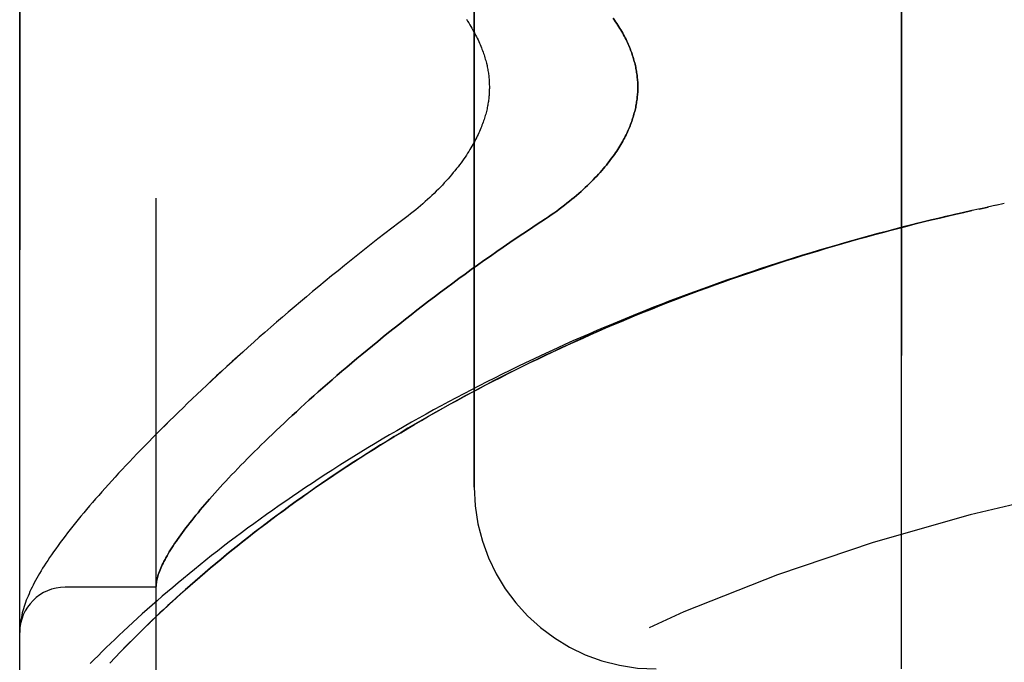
# Model space of a CAD drawing. Header units: inches. Extents: x 0 to 212, y 0 to 138.
# Tile 4 of 256: x 23.213 to 24.567, y 41.624 to 42.508. Entities that reach past the tile are written whole.
import ezdxf

# ---------------------------------------------------------------- set-up
doc = ezdxf.new("R2010")
doc.units = ezdxf.units.IN
doc.header["$LTSCALE"] = 11.6875
doc.header["$MEASUREMENT"] = 0
doc.linetypes.add('HIDDEN', pattern=[0.2, 0.1, -0.1])
doc.layers.add('LEFTHAND_DOOR_ASSEMBLY', color=7, linetype='CONTINUOUS')
doc.layers.add('RIGHTHAND_DOOR_ASSEMBLY', color=7, linetype='CONTINUOUS')

msp = doc.modelspace()

# ---------------------------------------------------------------- linework, layer by layer
at = {"layer": 'LEFTHAND_DOOR_ASSEMBLY', "color": 8, "linetype": 'HIDDEN'}
for p, q in [((23.4007, 41.0934), (23.4007, 43.7359)), ((23.2132, 41.4697), (23.2132, 43.3597)), ((24.4257, 41.6147), (24.4257, 43.2147)), ((23.8382, 41.8647), (23.8382, 42.9647)), ((24.5093, 42.2421), (24.5226, 42.2451)), ((24.5338, 42.2475), (24.5209, 42.2447)), ((24.5325, 42.2472), (24.5449, 42.2499)), ((24.556, 42.2523), (24.5441, 42.2498)), ((24.5672, 42.2546), (24.5557, 42.2522)), ((23.4007, 41.7272), (23.2757, 41.7272)), ((23.214, 41.6767), (23.2139, 41.6759)), ((23.2141, 41.6774), (23.214, 41.6767)), ((23.2141, 41.6781), (23.2141, 41.6774)), ((23.2134, 41.6708), (23.2133, 41.6701)), ((23.2135, 41.6722), (23.2134, 41.6715)), ((23.2134, 41.6715), (23.2134, 41.6708)), ((23.2136, 41.6736), (23.2135, 41.6729)), ((23.2135, 41.6729), (23.2135, 41.6722)), ((23.2138, 41.6753), (23.2137, 41.6746)), ((23.2139, 41.6759), (23.2138, 41.6753)), ((23.3444, 41.6304), (23.3518, 41.6382)), ((23.3373, 41.6229), (23.3444, 41.6304))]:
    msp.add_line(p, q, dxfattribs=at)
for points in [[(23.8274, 42.5081), (23.829, 42.5055), (23.8306, 42.503), (23.8322, 42.5006), (23.8336, 42.4981), (23.8351, 42.4957), (23.8364, 42.4933), (23.8377, 42.491), (23.839, 42.4887), (23.8402, 42.4864), (23.8413, 42.4841), (23.8425, 42.4819), (23.8435, 42.4796), (23.8445, 42.4775), (23.8455, 42.4753), (23.8464, 42.4732), (23.8473, 42.4711), (23.8481, 42.469), (23.8489, 42.467), (23.8497, 42.465), (23.8504, 42.463), (23.8511, 42.461), (23.8517, 42.4591), (23.8523, 42.4572), (23.8529, 42.4553), (23.8535, 42.4534), (23.854, 42.4516), (23.8545, 42.4497), (23.8549, 42.4479), (23.8554, 42.4461), (23.8558, 42.4444), (23.8561, 42.4426), (23.8565, 42.4409), (23.8568, 42.4392), (23.8571, 42.4375), (23.8574, 42.4358), (23.8577, 42.4341), (23.8579, 42.4325), (23.8581, 42.4308), (23.8583, 42.4292), (23.8584, 42.4275), (23.8586, 42.4259), (23.8587, 42.4243), (23.8588, 42.4227), (23.8589, 42.4211), (23.859, 42.4195), (23.859, 42.4179), (23.8591, 42.4163), (23.8591, 42.4147), (23.8591, 42.4131), (23.859, 42.4115), (23.859, 42.4099), (23.8589, 42.4083), (23.8588, 42.4067), (23.8587, 42.4051), (23.8586, 42.4034), (23.8584, 42.4018), (23.8583, 42.4002), (23.8581, 42.3985), (23.8579, 42.3969), (23.8577, 42.3952), (23.8574, 42.3935), (23.8571, 42.3919), (23.8568, 42.3902), (23.8565, 42.3884), (23.8561, 42.3867), (23.8558, 42.385), (23.8554, 42.3832), (23.8549, 42.3814), (23.8545, 42.3796), (23.854, 42.3778), (23.8535, 42.3759), (23.8529, 42.3741), (23.8523, 42.3722), (23.8517, 42.3703), (23.8511, 42.3683), (23.8504, 42.3664), (23.8497, 42.3644), (23.8489, 42.3624), (23.8481, 42.3603), (23.8473, 42.3583), (23.8464, 42.3562), (23.8455, 42.354), (23.8445, 42.3519), (23.8435, 42.3497), (23.8424, 42.3475), (23.8413, 42.3452), (23.8402, 42.343), (23.839, 42.3407), (23.8377, 42.3384), (23.8364, 42.336), (23.8351, 42.3336), (23.8336, 42.3312), (23.8322, 42.3288), (23.8306, 42.3263), (23.829, 42.3238), (23.8274, 42.3213), (23.8256, 42.3187), (23.8239, 42.3161), (23.822, 42.3135), (23.8201, 42.3108), (23.8181, 42.3081), (23.816, 42.3054), (23.8139, 42.3027), (23.8117, 42.2999), (23.8094, 42.2972), (23.8071, 42.2944), (23.8047, 42.2916), (23.8022, 42.2887), (23.7997, 42.2859), (23.7971, 42.2831), (23.7944, 42.2802), (23.7917, 42.2774), (23.7889, 42.2745), (23.786, 42.2716), (23.7831, 42.2687), (23.7801, 42.2659), (23.7771, 42.263), (23.774, 42.2601), (23.7708, 42.2573), (23.7676, 42.2545), (23.7643, 42.2516), (23.761, 42.2488), (23.7577, 42.246), (23.7543, 42.2433), (23.7508, 42.2406), (23.7473, 42.2379)], [(24.0293, 42.5095), (24.031, 42.5071), (24.0326, 42.5048), (24.0342, 42.5025), (24.0357, 42.5002), (24.0371, 42.4979), (24.0385, 42.4956), (24.0399, 42.4934), (24.0412, 42.4911), (24.0424, 42.4889), (24.0436, 42.4867), (24.0448, 42.4846), (24.0459, 42.4824), (24.047, 42.4803), (24.048, 42.4782), (24.049, 42.4761), (24.0499, 42.474), (24.0508, 42.4719), (24.0517, 42.4699), (24.0525, 42.4678), (24.0533, 42.4658), (24.0541, 42.4638), (24.0548, 42.4618), (24.0555, 42.4598), (24.0561, 42.4578), (24.0568, 42.4559), (24.0574, 42.4539), (24.0579, 42.452), (24.0584, 42.4501), (24.0589, 42.4481), (24.0594, 42.4462), (24.0598, 42.4443), (24.0603, 42.4424), (24.0606, 42.4405), (24.061, 42.4387), (24.0613, 42.4368), (24.0616, 42.4349), (24.0619, 42.4331), (24.0621, 42.4312), (24.0623, 42.4294), (24.0625, 42.4275), (24.0627, 42.4257), (24.0628, 42.4238), (24.063, 42.422), (24.063, 42.4202), (24.0631, 42.4183), (24.0631, 42.4165), (24.0632, 42.4147), (24.0631, 42.4128), (24.0631, 42.411), (24.063, 42.4092), (24.063, 42.4073), (24.0628, 42.4055), (24.0627, 42.4037), (24.0625, 42.4018), (24.0623, 42.4), (24.0621, 42.3981), (24.0619, 42.3963), (24.0616, 42.3944), (24.0613, 42.3926), (24.061, 42.3907), (24.0606, 42.3888), (24.0603, 42.3869), (24.0598, 42.385), (24.0594, 42.3831), (24.0589, 42.3812), (24.0584, 42.3793), (24.0579, 42.3774), (24.0574, 42.3754), (24.0568, 42.3735), (24.0561, 42.3715), (24.0555, 42.3695), (24.0548, 42.3675), (24.0541, 42.3656), (24.0533, 42.3635), (24.0525, 42.3615), (24.0517, 42.3595), (24.0508, 42.3574), (24.0499, 42.3554), (24.049, 42.3533), (24.048, 42.3512), (24.047, 42.3491), (24.0459, 42.3469), (24.0448, 42.3448), (24.0436, 42.3426), (24.0424, 42.3404), (24.0412, 42.3382), (24.0399, 42.336), (24.0385, 42.3337), (24.0371, 42.3315), (24.0357, 42.3292), (24.0342, 42.3269), (24.0326, 42.3246), (24.031, 42.3222), (24.0293, 42.3199), (24.0276, 42.3175), (24.0258, 42.3151), (24.0239, 42.3126), (24.022, 42.3102), (24.02, 42.3077), (24.018, 42.3052), (24.0159, 42.3027), (24.0137, 42.3002), (24.0115, 42.2976), (24.0092, 42.2951), (24.0068, 42.2925), (24.0043, 42.2899), (24.0018, 42.2873), (23.9992, 42.2847), (23.9965, 42.282), (23.9938, 42.2794), (23.991, 42.2767), (23.9881, 42.274), (23.9851, 42.2713), (23.9821, 42.2686), (23.979, 42.2659), (23.9758, 42.2632), (23.9725, 42.2605), (23.9692, 42.2578), (23.9658, 42.2551), (23.9623, 42.2524), (23.9588, 42.2497), (23.9552, 42.247), (23.9516, 42.2443), (23.9479, 42.2417), (23.9441, 42.239), (23.9403, 42.2364), (23.9364, 42.2338)], [(23.7473, 42.2379), (23.7344, 42.228), (23.7248, 42.2207), (23.7153, 42.2134), (23.7059, 42.2061), (23.6965, 42.1988), (23.6873, 42.1915), (23.6781, 42.1842), (23.669, 42.1769), (23.6599, 42.1697), (23.651, 42.1624), (23.6421, 42.1552), (23.6333, 42.148), (23.6246, 42.1408), (23.616, 42.1337), (23.6075, 42.1265), (23.5991, 42.1194), (23.5908, 42.1124), (23.5825, 42.1053), (23.5744, 42.0984), (23.5663, 42.0914), (23.5584, 42.0845), (23.5505, 42.0776), (23.5427, 42.0708), (23.535, 42.064), (23.5275, 42.0572), (23.52, 42.0505), (23.5126, 42.0439), (23.5053, 42.0372), (23.4981, 42.0307), (23.491, 42.0242), (23.484, 42.0177), (23.4771, 42.0113), (23.4703, 42.0049), (23.4636, 41.9986), (23.457, 41.9924), (23.4505, 41.9862), (23.4441, 41.98), (23.4378, 41.9739), (23.4316, 41.9679), (23.4254, 41.9619), (23.4194, 41.956), (23.4134, 41.9501), (23.4076, 41.9443), (23.4018, 41.9385), (23.3962, 41.9328), (23.3906, 41.9271), (23.3851, 41.9215), (23.3797, 41.916), (23.3744, 41.9105), (23.3692, 41.905), (23.3641, 41.8996), (23.3591, 41.8943), (23.3541, 41.889), (23.3492, 41.8838), (23.3445, 41.8786), (23.3398, 41.8735), (23.3352, 41.8684), (23.3306, 41.8634), (23.3262, 41.8584), (23.3219, 41.8534), (23.3176, 41.8486), (23.3134, 41.8437), (23.3093, 41.8389), (23.3052, 41.8342), (23.3013, 41.8295), (23.2974, 41.8248), (23.2936, 41.8202), (23.2899, 41.8156), (23.2862, 41.811), (23.2827, 41.8065), (23.2791, 41.802), (23.2757, 41.7975), (23.2723, 41.7931), (23.269, 41.7887), (23.2659, 41.7843), (23.2628, 41.7801), (23.2598, 41.7759), (23.257, 41.7718), (23.2543, 41.7679), (23.2517, 41.764), (23.2493, 41.7603), (23.247, 41.7566), (23.2447, 41.7531), (23.2426, 41.7496), (23.2406, 41.7462), (23.2387, 41.7429), (23.2368, 41.7396), (23.235, 41.7364), (23.2333, 41.7332), (23.2317, 41.7301), (23.2302, 41.727), (23.2287, 41.724), (23.2273, 41.721), (23.226, 41.718), (23.2247, 41.715), (23.2235, 41.712), (23.2223, 41.7091), (23.2212, 41.7062), (23.2202, 41.7033), (23.2193, 41.7004), (23.2184, 41.6975), (23.2175, 41.6946), (23.2168, 41.6917), (23.2161, 41.6889), (23.2155, 41.6861), (23.215, 41.6834), (23.2145, 41.6807), (23.2141, 41.6781)], [(24.5093, 42.2421), (24.4977, 42.2394), (24.4861, 42.2367), (24.4745, 42.2339), (24.4629, 42.2311), (24.4513, 42.2283), (24.4397, 42.2254), (24.4281, 42.2225), (24.4166, 42.2195), (24.405, 42.2164), (24.3934, 42.2134), (24.3818, 42.2102), (24.3703, 42.2071), (24.3587, 42.2038), (24.3472, 42.2006), (24.3357, 42.1972), (24.3241, 42.1939), (24.3126, 42.1904), (24.3011, 42.187), (24.2896, 42.1835), (24.2781, 42.1799), (24.2666, 42.1763), (24.2551, 42.1726), (24.2437, 42.1689), (24.2322, 42.1652), (24.2208, 42.1614), (24.2094, 42.1575), (24.198, 42.1536), (24.1866, 42.1497), (24.1752, 42.1457), (24.1639, 42.1417), (24.1525, 42.1376), (24.1412, 42.1334), (24.1299, 42.1293), (24.1186, 42.125), (24.1074, 42.1207), (24.0961, 42.1164), (24.0849, 42.112), (24.0737, 42.1076), (24.0625, 42.1031), (24.0514, 42.0986), (24.0402, 42.0941), (24.0291, 42.0894), (24.018, 42.0848), (24.007, 42.0801), (23.9959, 42.0753), (23.9849, 42.0705), (23.974, 42.0657), (23.963, 42.0608), (23.9521, 42.0559), (23.9412, 42.0509), (23.9304, 42.0458), (23.9196, 42.0408), (23.9088, 42.0357), (23.898, 42.0305), (23.8873, 42.0253), (23.8766, 42.02), (23.866, 42.0148), (23.8554, 42.0094), (23.8448, 42.004), (23.8343, 41.9986), (23.8238, 41.9932), (23.8134, 41.9877), (23.803, 41.9821), (23.7927, 41.9766), (23.7824, 41.9709), (23.7721, 41.9653), (23.7619, 41.9596), (23.7518, 41.9539), (23.7417, 41.9481), (23.7316, 41.9423), (23.7216, 41.9365), (23.7117, 41.9306), (23.7018, 41.9247), (23.692, 41.9188), (23.6822, 41.9128), (23.6725, 41.9068), (23.6629, 41.9008), (23.6533, 41.8948), (23.6438, 41.8887), (23.6343, 41.8826), (23.6249, 41.8765), (23.6156, 41.8704), (23.6064, 41.8642), (23.5972, 41.858), (23.5881, 41.8518), (23.5791, 41.8456), (23.5701, 41.8394), (23.5612, 41.8332), (23.5524, 41.8269), (23.5437, 41.8207), (23.5351, 41.8144), (23.5265, 41.8081), (23.5181, 41.8018), (23.5097, 41.7956), (23.5014, 41.7893), (23.4932, 41.783), (23.4851, 41.7767), (23.4771, 41.7705), (23.4692, 41.7642), (23.4614, 41.758), (23.4536, 41.7517), (23.446, 41.7455), (23.4385, 41.7393), (23.431, 41.7331), (23.4237, 41.7269), (23.4164, 41.7208), (23.4093, 41.7146), (23.4023, 41.7085), (23.3954, 41.7025), (23.3885, 41.6965), (23.3818, 41.6905), (23.3752, 41.6845), (23.3688, 41.6786), (23.3624, 41.6727), (23.3561, 41.6669), (23.35, 41.6611), (23.3439, 41.6554), (23.338, 41.6497), (23.3322, 41.644), (23.3265, 41.6385), (23.3209, 41.6329), (23.3154, 41.6275), (23.3101, 41.6221)], [(23.3518, 41.6382), (23.3597, 41.6462), (23.3637, 41.6503), (23.3679, 41.6545), (23.3722, 41.6588), (23.3766, 41.6632), (23.3811, 41.6677), (23.3858, 41.6722), (23.3906, 41.6769), (23.3955, 41.6816), (23.4005, 41.6864), (23.4058, 41.6914), (23.4112, 41.6964), (23.4167, 41.7016), (23.4225, 41.7069), (23.4284, 41.7123), (23.4345, 41.7178), (23.4409, 41.7235), (23.4474, 41.7293), (23.4541, 41.7351), (23.4609, 41.7411), (23.4679, 41.7471), (23.475, 41.7532), (23.4823, 41.7592), (23.4896, 41.7654), (23.4971, 41.7715), (23.5046, 41.7776), (23.5122, 41.7837), (23.5199, 41.7899), (23.5277, 41.796), (23.5356, 41.8022), (23.5435, 41.8083), (23.5516, 41.8144), (23.5597, 41.8206), (23.5679, 41.8267), (23.5762, 41.8328), (23.5846, 41.8389), (23.593, 41.845), (23.6015, 41.8511), (23.6101, 41.8572), (23.6188, 41.8632), (23.6275, 41.8692), (23.6363, 41.8752), (23.6452, 41.8812), (23.6541, 41.8872), (23.6631, 41.8931), (23.6721, 41.899), (23.6812, 41.9049), (23.6904, 41.9108), (23.6997, 41.9166), (23.7089, 41.9224), (23.7183, 41.9282), (23.7277, 41.9339), (23.7372, 41.9396), (23.7467, 41.9453), (23.7562, 41.9509), (23.7658, 41.9565), (23.7755, 41.9621), (23.7852, 41.9676), (23.795, 41.9731), (23.8048, 41.9786), (23.8146, 41.984), (23.8245, 41.9894), (23.8344, 41.9947), (23.8444, 42), (23.8544, 42.0053), (23.8645, 42.0105), (23.8746, 42.0157), (23.8847, 42.0208), (23.8949, 42.0259), (23.9051, 42.0309), (23.9153, 42.036), (23.9256, 42.0409), (23.9359, 42.0458), (23.9462, 42.0507), (23.9566, 42.0556), (23.967, 42.0604), (23.9774, 42.0651), (23.9879, 42.0698), (23.9984, 42.0745), (24.0089, 42.0791), (24.0194, 42.0837), (24.03, 42.0882), (24.0406, 42.0927), (24.0512, 42.0971), (24.0618, 42.1015), (24.0725, 42.1058), (24.0832, 42.1101), (24.0939, 42.1144), (24.1046, 42.1186), (24.1154, 42.1228), (24.1262, 42.1269), (24.1369, 42.1309), (24.1478, 42.135), (24.1586, 42.139), (24.1694, 42.1429), (24.1803, 42.1468), (24.1912, 42.1506), (24.2021, 42.1544), (24.213, 42.1582), (24.2239, 42.1619), (24.2349, 42.1656), (24.2458, 42.1692), (24.2568, 42.1727), (24.2678, 42.1763), (24.2787, 42.1797), (24.2898, 42.1832), (24.3008, 42.1866), (24.3118, 42.1899), (24.3228, 42.1932), (24.3339, 42.1965), (24.3449, 42.1997), (24.356, 42.2029), (24.3671, 42.206), (24.3781, 42.2091), (24.3892, 42.2121), (24.4003, 42.2151), (24.4114, 42.218), (24.4225, 42.2209), (24.4336, 42.2238), (24.4447, 42.2266), (24.4558, 42.2294), (24.467, 42.2321), (24.4781, 42.2348), (24.4892, 42.2374), (24.5004, 42.24), (24.5115, 42.2425)], [(23.9364, 42.2338), (23.9233, 42.2253), (23.9142, 42.2192), (23.9051, 42.2132), (23.8961, 42.2071), (23.8871, 42.201), (23.8782, 42.1949), (23.8693, 42.1887), (23.8604, 42.1825), (23.8516, 42.1764), (23.8429, 42.1701), (23.8342, 42.1639), (23.8256, 42.1577), (23.8171, 42.1515), (23.8086, 42.1452), (23.8002, 42.139), (23.7919, 42.1328), (23.7836, 42.1266), (23.7754, 42.1204), (23.7673, 42.1142), (23.7593, 42.108), (23.7514, 42.1018), (23.7435, 42.0957), (23.7358, 42.0895), (23.7281, 42.0834), (23.7205, 42.0773), (23.713, 42.0713), (23.7056, 42.0652), (23.6982, 42.0592), (23.691, 42.0533), (23.6838, 42.0473), (23.6768, 42.0414), (23.6698, 42.0356), (23.6629, 42.0297), (23.6562, 42.024), (23.6495, 42.0182), (23.6429, 42.0125), (23.6364, 42.0069), (23.63, 42.0012), (23.6237, 41.9957), (23.6175, 41.9901), (23.6114, 41.9847), (23.6054, 41.9792), (23.5994, 41.9738), (23.5936, 41.9685), (23.5879, 41.9632), (23.5822, 41.958), (23.5767, 41.9528), (23.5712, 41.9477), (23.5659, 41.9426), (23.5606, 41.9376), (23.5554, 41.9326), (23.5504, 41.9277), (23.5454, 41.9228), (23.5405, 41.918), (23.5357, 41.9132), (23.531, 41.9085), (23.5263, 41.9039), (23.5218, 41.8993), (23.5174, 41.8948), (23.513, 41.8903), (23.5088, 41.8858), (23.5046, 41.8815), (23.5005, 41.8771), (23.4965, 41.8729), (23.4926, 41.8687), (23.4888, 41.8645), (23.4851, 41.8604), (23.4815, 41.8564), (23.4779, 41.8524), (23.4744, 41.8484), (23.4711, 41.8446), (23.4678, 41.8407), (23.4645, 41.837), (23.4614, 41.8333), (23.4584, 41.8296), (23.4554, 41.826), (23.4525, 41.8224), (23.4497, 41.8189), (23.447, 41.8155), (23.4444, 41.8121), (23.4418, 41.8088), (23.4393, 41.8055), (23.4369, 41.8023), (23.4346, 41.7991), (23.4324, 41.796), (23.4302, 41.7929), (23.4282, 41.7899), (23.4262, 41.787), (23.4242, 41.784), (23.4224, 41.7812), (23.4206, 41.7784), (23.4189, 41.7756), (23.4173, 41.7729), (23.4158, 41.7703), (23.4143, 41.7677), (23.413, 41.7651), (23.4116, 41.7627), (23.4104, 41.7602), (23.4092, 41.7578), (23.4082, 41.7555), (23.4072, 41.7532), (23.4062, 41.7509), (23.4054, 41.7487), (23.4046, 41.7466), (23.4038, 41.7445), (23.4032, 41.7425), (23.4026, 41.7405), (23.4021, 41.7385), (23.4017, 41.7366), (23.4014, 41.7348), (23.4011, 41.733), (23.4009, 41.7312)], [(23.4009, 41.7312), (23.4008, 41.7307), (23.4008, 41.7303), (23.4007, 41.7298), (23.4007, 41.7294), (23.4007, 41.7291), (23.4007, 41.7287), (23.4007, 41.7284), (23.4007, 41.7282)], [(23.2133, 41.6701), (23.2133, 41.6698), (23.2133, 41.6694), (23.2133, 41.6691), (23.2132, 41.6687), (23.2132, 41.6683), (23.2132, 41.668), (23.2132, 41.6676), (23.2132, 41.6672), (23.2132, 41.6668), (23.2132, 41.6665), (23.2132, 41.6661), (23.2132, 41.6657)], [(23.2137, 41.6746), (23.2137, 41.6742), (23.2136, 41.6736)]]:
    msp.add_lwpolyline(points, dxfattribs=at)
for centre, radius, start, end in [((25.2132, 39.1396), 2.7751, 90, 136.1116), ((24.0882, 41.8647), 0.25, 180, 270), ((23.2757, 41.6647), 0.0625, 90, 180)]:
    msp.add_arc(centre, radius, start, end, dxfattribs=at)
at = {"layer": 'RIGHTHAND_DOOR_ASSEMBLY', "color": 8, "linetype": 'HIDDEN'}
for p, q in [((23.4007, 43.7359), (23.4007, 41.0934)), ((23.2132, 43.3597), (23.2132, 41.4697)), ((24.4257, 43.2147), (24.4257, 41.6147)), ((23.8382, 42.9647), (23.8382, 41.8647)), ((24.5227, 42.2451), (24.5093, 42.2421)), ((24.5338, 42.2475), (24.5209, 42.2447)), ((24.5449, 42.2499), (24.5325, 42.2472)), ((24.556, 42.2523), (24.5441, 42.2498)), ((24.5672, 42.2546), (24.5557, 42.2522)), ((23.4007, 41.7272), (23.2757, 41.7272)), ((23.214, 41.6767), (23.2139, 41.676)), ((23.2141, 41.6774), (23.214, 41.6767)), ((23.2141, 41.6781), (23.2141, 41.6774)), ((23.2134, 41.6712), (23.2133, 41.6705)), ((23.2133, 41.6705), (23.2133, 41.6698)), ((23.2135, 41.6726), (23.2134, 41.6719)), ((23.2134, 41.6719), (23.2134, 41.6712)), ((23.2136, 41.6732), (23.2135, 41.6726)), ((23.2137, 41.6746), (23.2136, 41.6739)), ((23.2136, 41.6739), (23.2136, 41.6732)), ((23.2138, 41.6753), (23.2137, 41.6746)), ((23.2139, 41.676), (23.2138, 41.6753)), ((23.352, 41.6383), (23.3446, 41.6306)), ((23.3446, 41.6306), (23.3374, 41.623))]:
    msp.add_line(p, q, dxfattribs=at)
for points in [[(23.8274, 42.5081), (23.829, 42.5055), (23.8306, 42.503), (23.8322, 42.5006), (23.8336, 42.4981), (23.8351, 42.4957), (23.8364, 42.4933), (23.8377, 42.491), (23.839, 42.4887), (23.8402, 42.4864), (23.8413, 42.4841), (23.8424, 42.4819), (23.8435, 42.4796), (23.8445, 42.4775), (23.8455, 42.4753), (23.8464, 42.4732), (23.8473, 42.4711), (23.8481, 42.469), (23.8489, 42.467), (23.8497, 42.465), (23.8504, 42.463), (23.8511, 42.461), (23.8517, 42.4591), (23.8523, 42.4572), (23.8529, 42.4553), (23.8535, 42.4534), (23.854, 42.4516), (23.8545, 42.4497), (23.8549, 42.4479), (23.8554, 42.4462), (23.8558, 42.4444), (23.8561, 42.4426), (23.8565, 42.4409), (23.8568, 42.4392), (23.8571, 42.4375), (23.8574, 42.4358), (23.8577, 42.4341), (23.8579, 42.4325), (23.8581, 42.4308), (23.8583, 42.4292), (23.8584, 42.4275), (23.8586, 42.4259), (23.8587, 42.4243), (23.8588, 42.4227), (23.8589, 42.4211), (23.859, 42.4195), (23.859, 42.4179), (23.8591, 42.4163), (23.8591, 42.4147), (23.8591, 42.4131), (23.859, 42.4115), (23.859, 42.4099), (23.8589, 42.4083), (23.8588, 42.4067), (23.8587, 42.4051), (23.8586, 42.4034), (23.8584, 42.4018), (23.8583, 42.4002), (23.8581, 42.3985), (23.8579, 42.3969), (23.8577, 42.3952), (23.8574, 42.3936), (23.8571, 42.3919), (23.8568, 42.3902), (23.8565, 42.3884), (23.8561, 42.3867), (23.8558, 42.385), (23.8554, 42.3832), (23.8549, 42.3814), (23.8545, 42.3796), (23.854, 42.3778), (23.8535, 42.3759), (23.8529, 42.3741), (23.8523, 42.3722), (23.8517, 42.3703), (23.8511, 42.3683), (23.8504, 42.3664), (23.8497, 42.3644), (23.8489, 42.3624), (23.8481, 42.3603), (23.8473, 42.3583), (23.8464, 42.3562), (23.8455, 42.354), (23.8445, 42.3519), (23.8435, 42.3497), (23.8425, 42.3475), (23.8413, 42.3453), (23.8402, 42.343), (23.839, 42.3407), (23.8377, 42.3384), (23.8364, 42.336), (23.8351, 42.3336), (23.8336, 42.3312), (23.8322, 42.3288), (23.8306, 42.3263), (23.829, 42.3238), (23.8274, 42.3213), (23.8256, 42.3187), (23.8239, 42.3161), (23.822, 42.3135), (23.8201, 42.3108), (23.8181, 42.3081), (23.816, 42.3054), (23.8139, 42.3027), (23.8117, 42.2999), (23.8094, 42.2972), (23.8071, 42.2944), (23.8047, 42.2916), (23.8023, 42.2887), (23.7997, 42.2859), (23.7971, 42.2831), (23.7944, 42.2802), (23.7917, 42.2774), (23.7889, 42.2745), (23.7861, 42.2716), (23.7831, 42.2687), (23.7801, 42.2659), (23.7771, 42.263), (23.774, 42.2601), (23.7708, 42.2573), (23.7676, 42.2545), (23.7643, 42.2516), (23.761, 42.2488), (23.7577, 42.2461), (23.7543, 42.2433), (23.7508, 42.2406), (23.7473, 42.2379)], [(23.9364, 42.2338), (23.9403, 42.2364), (23.9441, 42.239), (23.9479, 42.2417), (23.9516, 42.2443), (23.9552, 42.247), (23.9588, 42.2497), (23.9623, 42.2524), (23.9658, 42.2551), (23.9692, 42.2578), (23.9725, 42.2605), (23.9758, 42.2632), (23.979, 42.2659), (23.9821, 42.2686), (23.9851, 42.2713), (23.9881, 42.274), (23.991, 42.2767), (23.9938, 42.2794), (23.9965, 42.282), (23.9992, 42.2847), (24.0018, 42.2873), (24.0043, 42.2899), (24.0068, 42.2925), (24.0092, 42.2951), (24.0115, 42.2976), (24.0137, 42.3002), (24.0159, 42.3027), (24.018, 42.3052), (24.02, 42.3077), (24.022, 42.3102), (24.0239, 42.3126), (24.0258, 42.3151), (24.0276, 42.3175), (24.0293, 42.3199), (24.031, 42.3222), (24.0326, 42.3246), (24.0342, 42.3269), (24.0357, 42.3292), (24.0371, 42.3315), (24.0385, 42.3337), (24.0399, 42.336), (24.0412, 42.3382), (24.0424, 42.3404), (24.0436, 42.3426), (24.0448, 42.3448), (24.0459, 42.3469), (24.047, 42.3491), (24.048, 42.3512), (24.049, 42.3533), (24.0499, 42.3554), (24.0508, 42.3574), (24.0517, 42.3595), (24.0525, 42.3615), (24.0533, 42.3635), (24.0541, 42.3656), (24.0548, 42.3675), (24.0555, 42.3695), (24.0561, 42.3715), (24.0568, 42.3735), (24.0574, 42.3754), (24.0579, 42.3774), (24.0584, 42.3793), (24.0589, 42.3812), (24.0594, 42.3831), (24.0598, 42.385), (24.0603, 42.3869), (24.0606, 42.3888), (24.061, 42.3907), (24.0613, 42.3926), (24.0616, 42.3944), (24.0619, 42.3963), (24.0621, 42.3981), (24.0623, 42.4), (24.0625, 42.4018), (24.0627, 42.4037), (24.0628, 42.4055), (24.063, 42.4073), (24.063, 42.4092), (24.0631, 42.411), (24.0631, 42.4128), (24.0632, 42.4147), (24.0631, 42.4165), (24.0631, 42.4183), (24.063, 42.4202), (24.063, 42.422), (24.0628, 42.4238), (24.0627, 42.4257), (24.0625, 42.4275), (24.0623, 42.4294), (24.0621, 42.4312), (24.0619, 42.4331), (24.0616, 42.4349), (24.0613, 42.4368), (24.061, 42.4387), (24.0606, 42.4405), (24.0603, 42.4424), (24.0598, 42.4443), (24.0594, 42.4462), (24.0589, 42.4481), (24.0584, 42.4501), (24.0579, 42.452), (24.0574, 42.4539), (24.0568, 42.4559), (24.0561, 42.4578), (24.0555, 42.4598), (24.0548, 42.4618), (24.0541, 42.4638), (24.0533, 42.4658), (24.0525, 42.4678), (24.0517, 42.4699), (24.0508, 42.4719), (24.0499, 42.474), (24.049, 42.4761), (24.048, 42.4782), (24.047, 42.4803), (24.0459, 42.4824), (24.0448, 42.4846), (24.0436, 42.4867), (24.0424, 42.4889), (24.0412, 42.4911), (24.0399, 42.4934), (24.0385, 42.4956), (24.0371, 42.4979), (24.0357, 42.5002), (24.0342, 42.5025), (24.0326, 42.5048), (24.031, 42.5071), (24.0293, 42.5095)], [(23.7473, 42.2379), (23.7344, 42.228), (23.7248, 42.2207), (23.7153, 42.2134), (23.7059, 42.2061), (23.6966, 42.1988), (23.6873, 42.1915), (23.6781, 42.1842), (23.669, 42.177), (23.6599, 42.1697), (23.651, 42.1624), (23.6421, 42.1552), (23.6333, 42.148), (23.6246, 42.1408), (23.616, 42.1337), (23.6075, 42.1265), (23.5991, 42.1194), (23.5908, 42.1124), (23.5825, 42.1054), (23.5744, 42.0984), (23.5663, 42.0914), (23.5584, 42.0845), (23.5505, 42.0776), (23.5427, 42.0708), (23.5351, 42.064), (23.5275, 42.0572), (23.52, 42.0505), (23.5126, 42.0439), (23.5053, 42.0373), (23.4981, 42.0307), (23.491, 42.0242), (23.4841, 42.0177), (23.4772, 42.0113), (23.4704, 42.0049), (23.4636, 41.9986), (23.457, 41.9924), (23.4505, 41.9862), (23.4441, 41.98), (23.4378, 41.9739), (23.4316, 41.9679), (23.4254, 41.9619), (23.4194, 41.956), (23.4135, 41.9501), (23.4076, 41.9443), (23.4018, 41.9385), (23.3962, 41.9328), (23.3906, 41.9271), (23.3851, 41.9215), (23.3797, 41.916), (23.3744, 41.9105), (23.3692, 41.905), (23.3641, 41.8996), (23.3591, 41.8943), (23.3541, 41.889), (23.3492, 41.8838), (23.3445, 41.8786), (23.3398, 41.8735), (23.3352, 41.8684), (23.3307, 41.8634), (23.3262, 41.8584), (23.3219, 41.8534), (23.3176, 41.8486), (23.3134, 41.8437), (23.3093, 41.8389), (23.3052, 41.8342), (23.3013, 41.8295), (23.2974, 41.8248), (23.2936, 41.8202), (23.2899, 41.8156), (23.2862, 41.811), (23.2827, 41.8065), (23.2791, 41.802), (23.2757, 41.7975), (23.2723, 41.7931), (23.269, 41.7887), (23.2659, 41.7843), (23.2628, 41.7801), (23.2598, 41.7759), (23.257, 41.7718), (23.2543, 41.7679), (23.2517, 41.764), (23.2493, 41.7603), (23.247, 41.7566), (23.2447, 41.7531), (23.2426, 41.7496), (23.2406, 41.7462), (23.2387, 41.7429), (23.2368, 41.7396), (23.235, 41.7364), (23.2333, 41.7332), (23.2317, 41.7301), (23.2302, 41.727), (23.2287, 41.724), (23.2273, 41.721), (23.226, 41.718), (23.2247, 41.715), (23.2235, 41.712), (23.2223, 41.7091), (23.2212, 41.7062), (23.2202, 41.7033), (23.2193, 41.7004), (23.2184, 41.6975), (23.2175, 41.6946), (23.2168, 41.6917), (23.2161, 41.6889), (23.2155, 41.6861), (23.215, 41.6834), (23.2145, 41.6807), (23.2141, 41.6781)], [(24.5093, 42.2421), (24.4977, 42.2394), (24.4861, 42.2367), (24.4745, 42.2339), (24.4629, 42.2311), (24.4513, 42.2283), (24.4397, 42.2254), (24.4281, 42.2225), (24.4165, 42.2195), (24.405, 42.2164), (24.3934, 42.2134), (24.3818, 42.2102), (24.3703, 42.207), (24.3587, 42.2038), (24.3472, 42.2005), (24.3356, 42.1972), (24.3241, 42.1939), (24.3126, 42.1904), (24.3011, 42.187), (24.2896, 42.1835), (24.2781, 42.1799), (24.2666, 42.1763), (24.2551, 42.1726), (24.2437, 42.1689), (24.2322, 42.1652), (24.2208, 42.1614), (24.2094, 42.1575), (24.198, 42.1536), (24.1866, 42.1497), (24.1752, 42.1457), (24.1639, 42.1417), (24.1525, 42.1376), (24.1412, 42.1334), (24.1299, 42.1293), (24.1186, 42.125), (24.1074, 42.1207), (24.0961, 42.1164), (24.0849, 42.112), (24.0737, 42.1076), (24.0625, 42.1031), (24.0514, 42.0986), (24.0402, 42.0941), (24.0291, 42.0894), (24.018, 42.0848), (24.007, 42.0801), (23.9959, 42.0753), (23.9849, 42.0705), (23.974, 42.0657), (23.963, 42.0608), (23.9521, 42.0559), (23.9412, 42.0509), (23.9304, 42.0458), (23.9196, 42.0408), (23.9088, 42.0357), (23.898, 42.0305), (23.8873, 42.0253), (23.8766, 42.02), (23.866, 42.0147), (23.8554, 42.0094), (23.8448, 42.004), (23.8343, 41.9986), (23.8238, 41.9932), (23.8134, 41.9877), (23.803, 41.9821), (23.7927, 41.9766), (23.7824, 41.9709), (23.7721, 41.9653), (23.7619, 41.9596), (23.7518, 41.9539), (23.7417, 41.9481), (23.7316, 41.9423), (23.7216, 41.9365), (23.7117, 41.9306), (23.7018, 41.9247), (23.692, 41.9188), (23.6822, 41.9128), (23.6725, 41.9068), (23.6629, 41.9008), (23.6533, 41.8948), (23.6438, 41.8887), (23.6343, 41.8826), (23.6249, 41.8765), (23.6156, 41.8704), (23.6064, 41.8642), (23.5972, 41.858), (23.5881, 41.8518), (23.5791, 41.8456), (23.5701, 41.8394), (23.5612, 41.8332), (23.5524, 41.8269), (23.5437, 41.8207), (23.5351, 41.8144), (23.5265, 41.8081), (23.5181, 41.8018), (23.5097, 41.7956), (23.5014, 41.7893), (23.4932, 41.783), (23.4851, 41.7767), (23.4771, 41.7705), (23.4692, 41.7642), (23.4614, 41.758), (23.4536, 41.7517), (23.446, 41.7455), (23.4385, 41.7393), (23.431, 41.7331), (23.4237, 41.7269), (23.4164, 41.7208), (23.4093, 41.7146), (23.4023, 41.7085), (23.3954, 41.7025), (23.3885, 41.6965), (23.3818, 41.6905), (23.3752, 41.6845), (23.3688, 41.6786), (23.3624, 41.6727), (23.3561, 41.6669), (23.35, 41.6611), (23.3439, 41.6554), (23.338, 41.6497), (23.3322, 41.644), (23.3265, 41.6385), (23.3209, 41.6329), (23.3154, 41.6275), (23.3101, 41.6221)], [(24.5115, 42.2426), (24.5004, 42.24), (24.4893, 42.2374), (24.4782, 42.2348), (24.467, 42.2321), (24.4559, 42.2294), (24.4448, 42.2266), (24.4337, 42.2238), (24.4226, 42.2209), (24.4115, 42.2181), (24.4004, 42.2151), (24.3893, 42.2121), (24.3783, 42.2091), (24.3672, 42.206), (24.3561, 42.2029), (24.3451, 42.1997), (24.334, 42.1965), (24.323, 42.1933), (24.312, 42.19), (24.3009, 42.1866), (24.2899, 42.1832), (24.2789, 42.1798), (24.2679, 42.1763), (24.257, 42.1728), (24.246, 42.1692), (24.2351, 42.1656), (24.2241, 42.162), (24.2132, 42.1583), (24.2023, 42.1545), (24.1914, 42.1507), (24.1805, 42.1469), (24.1697, 42.143), (24.1588, 42.1391), (24.148, 42.1351), (24.1372, 42.1311), (24.1264, 42.127), (24.1157, 42.1229), (24.1049, 42.1187), (24.0942, 42.1145), (24.0835, 42.1103), (24.0728, 42.106), (24.0621, 42.1016), (24.0515, 42.0972), (24.0409, 42.0928), (24.0303, 42.0883), (24.0198, 42.0838), (24.0092, 42.0792), (23.9987, 42.0746), (23.9882, 42.07), (23.9778, 42.0653), (23.9673, 42.0605), (23.957, 42.0557), (23.9466, 42.0509), (23.9363, 42.046), (23.926, 42.0411), (23.9157, 42.0361), (23.9055, 42.0311), (23.8953, 42.0261), (23.8851, 42.021), (23.875, 42.0159), (23.8649, 42.0107), (23.8548, 42.0055), (23.8448, 42.0002), (23.8349, 41.9949), (23.8249, 41.9896), (23.815, 41.9842), (23.8052, 41.9788), (23.7954, 41.9734), (23.7857, 41.9679), (23.776, 41.9624), (23.7663, 41.9568), (23.7567, 41.9512), (23.7471, 41.9456), (23.7376, 41.9399), (23.7282, 41.9342), (23.7188, 41.9285), (23.7094, 41.9227), (23.7001, 41.9169), (23.6909, 41.9111), (23.6817, 41.9052), (23.6726, 41.8994), (23.6636, 41.8935), (23.6546, 41.8875), (23.6457, 41.8816), (23.6368, 41.8756), (23.628, 41.8696), (23.6193, 41.8636), (23.6106, 41.8575), (23.602, 41.8515), (23.5935, 41.8454), (23.5851, 41.8393), (23.5767, 41.8332), (23.5684, 41.8271), (23.5602, 41.821), (23.5521, 41.8148), (23.5441, 41.8087), (23.5361, 41.8026), (23.5282, 41.7964), (23.5204, 41.7903), (23.5127, 41.7841), (23.5051, 41.778), (23.4976, 41.7719), (23.4901, 41.7658), (23.4828, 41.7597), (23.4755, 41.7536), (23.4684, 41.7475), (23.4614, 41.7415), (23.4545, 41.7355), (23.4478, 41.7297), (23.4413, 41.7239), (23.4349, 41.7182), (23.4288, 41.7127), (23.4228, 41.7072), (23.4171, 41.7019), (23.4115, 41.6967), (23.4061, 41.6917), (23.4009, 41.6867), (23.3958, 41.6819), (23.3908, 41.6771), (23.386, 41.6725), (23.3814, 41.6679), (23.3768, 41.6635), (23.3724, 41.6591), (23.3681, 41.6547), (23.3639, 41.6505), (23.3598, 41.6464), (23.352, 41.6383)], [(23.4009, 41.7312), (23.4011, 41.733), (23.4014, 41.7348), (23.4017, 41.7366), (23.4021, 41.7385), (23.4026, 41.7405), (23.4032, 41.7425), (23.4038, 41.7445), (23.4046, 41.7466), (23.4054, 41.7487), (23.4062, 41.7509), (23.4072, 41.7532), (23.4082, 41.7555), (23.4092, 41.7578), (23.4104, 41.7602), (23.4116, 41.7627), (23.413, 41.7651), (23.4143, 41.7677), (23.4158, 41.7703), (23.4173, 41.7729), (23.4189, 41.7756), (23.4206, 41.7784), (23.4224, 41.7812), (23.4242, 41.784), (23.4262, 41.787), (23.4282, 41.7899), (23.4302, 41.7929), (23.4324, 41.796), (23.4346, 41.7991), (23.4369, 41.8023), (23.4393, 41.8055), (23.4418, 41.8088), (23.4444, 41.8121), (23.447, 41.8155), (23.4497, 41.8189), (23.4525, 41.8224), (23.4554, 41.826), (23.4584, 41.8296), (23.4614, 41.8333), (23.4645, 41.837), (23.4678, 41.8407), (23.4711, 41.8446), (23.4744, 41.8484), (23.4779, 41.8524), (23.4815, 41.8564), (23.4851, 41.8604), (23.4888, 41.8645), (23.4926, 41.8687), (23.4965, 41.8729), (23.5005, 41.8771), (23.5046, 41.8815), (23.5088, 41.8858), (23.513, 41.8903), (23.5174, 41.8948), (23.5218, 41.8993), (23.5263, 41.9039), (23.531, 41.9085), (23.5357, 41.9132), (23.5405, 41.918), (23.5454, 41.9228), (23.5504, 41.9277), (23.5554, 41.9326), (23.5606, 41.9376), (23.5659, 41.9426), (23.5712, 41.9477), (23.5767, 41.9528), (23.5822, 41.958), (23.5879, 41.9632), (23.5936, 41.9685), (23.5994, 41.9738), (23.6054, 41.9792), (23.6114, 41.9847), (23.6175, 41.9901), (23.6237, 41.9957), (23.63, 42.0012), (23.6364, 42.0069), (23.6429, 42.0125), (23.6495, 42.0182), (23.6562, 42.024), (23.6629, 42.0297), (23.6698, 42.0356), (23.6768, 42.0414), (23.6838, 42.0473), (23.691, 42.0533), (23.6982, 42.0592), (23.7056, 42.0652), (23.713, 42.0713), (23.7205, 42.0773), (23.7281, 42.0834), (23.7358, 42.0895), (23.7435, 42.0957), (23.7514, 42.1018), (23.7593, 42.108), (23.7673, 42.1142), (23.7754, 42.1204), (23.7836, 42.1266), (23.7919, 42.1328), (23.8002, 42.139), (23.8086, 42.1452), (23.8171, 42.1515), (23.8256, 42.1577), (23.8342, 42.1639), (23.8429, 42.1701), (23.8516, 42.1764), (23.8604, 42.1825), (23.8693, 42.1887), (23.8782, 42.1949), (23.8871, 42.201), (23.8961, 42.2071), (23.9051, 42.2132), (23.9142, 42.2192), (23.9233, 42.2253), (23.9364, 42.2338)], [(23.4007, 41.7282), (23.4007, 41.7284), (23.4007, 41.7287), (23.4007, 41.7291), (23.4007, 41.7294), (23.4007, 41.7298), (23.4008, 41.7303), (23.4008, 41.7307), (23.4009, 41.7312)], [(23.2133, 41.6698), (23.2133, 41.6694), (23.2133, 41.6691), (23.2132, 41.6687), (23.2132, 41.6683), (23.2132, 41.668), (23.2132, 41.6676), (23.2132, 41.6672), (23.2132, 41.6668), (23.2132, 41.6665), (23.2132, 41.6661), (23.2132, 41.6657)]]:
    msp.add_lwpolyline(points, dxfattribs=at)
for centre, radius, start, end in [((25.2132, 39.1396), 2.7751, 90, 136.1116), ((24.0882, 41.8647), 0.25, 180, 270), ((23.2757, 41.6647), 0.0625, 90, 180)]:
    msp.add_arc(centre, radius, start, end, dxfattribs=at)

doc.saveas('drawing.dxf')
